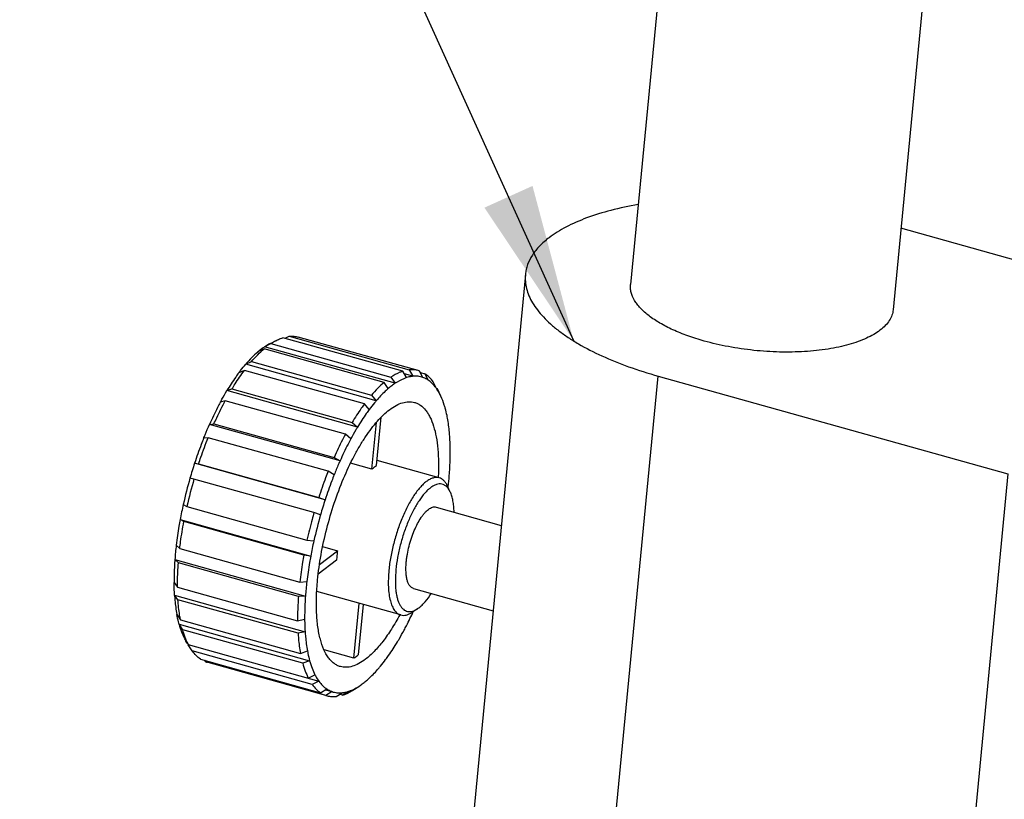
# Model space of a CAD drawing. Header units: millimetres. Extents: x 72 to 394, y 60 to 262.
# Tile 29 of 36: x 323 to 342, y 218 to 233. Entities that reach past the tile are written whole.
import ezdxf

# ---------------------------------------------------------------- set-up
doc = ezdxf.new("R2010")
doc.units = ezdxf.units.MM
doc.header["$LTSCALE"] = 23.1
doc.layers.get('0').update_dxf_attribs({"linetype": 'CONTINUOUS'})
for name, color, linetype in [('256', 7, 'CONTINUOUS'), ('4', 7, 'CONTINUOUS'), ('50_ALL_DETAILS', 7, 'CONTINUOUS')]:
    doc.layers.add(name, color=color, linetype=linetype)
doc.styles.get("Standard").update_dxf_attribs({"font": 'simfang.ttf'})
doc.dimstyles.get("Standard").update_dxf_attribs({"dimtxt": 3, "dimasz": 3, "dimexe": 2.5, "dimexo": 0.5, "dimtad": 1, "dimdsep": 46, "dimtxsty": 'STANDARD', "dimblk": '_FILLED', "dimblk1": '_FILLED', "dimblk2": '_FILLED', "dimcen": 0.09, "dimclrt": 3, "dimazin": 2, "dimtol": 1, "dimtp": 0.01, "dimtm": 0.01, "dimtfac": 1, "dimtofl": 0, "dimtmove": 0, "dimatfit": 3, "dimldrblk": '_FILLED', "dimfxl": 1, "dimtolj": 1, "dimarcsym": 0})

# ---------------------------------------------------------------- blocks, each defined once
blk = doc.blocks.new('_FILLED')
at = {"color": 0, "linetype": 'ByBlock'}
blk.add_solid([(0, 0), (-1, 0.1667), (-1, -0.1667)], dxfattribs=at)

msp = doc.modelspace()

# ---------------------------------------------------------------- linework, layer by layer
at = {"layer": '256', "color": 7}
for p, q in [((335.53, 237.866), (334.563, 227.808)), ((340.511, 237.428), (339.54, 227.33))]:
    msp.add_line(p, q, dxfattribs=at)
at = {"layer": '4', "color": 7}
for p, q in [((345.642, 227.209), (339.689, 228.876)), ((332.572, 228), (331.349, 215.27)), ((327.632, 226.63), (327.751, 226.689)), ((327.74, 226.693), (327.864, 226.756)), ((327.751, 226.689), (330.025, 226.053)), ((330.251, 226.166), (327.977, 226.802)), ((328.021, 226.79), (328.097, 226.828)), ((328.097, 226.828), (330.371, 226.192)), ((330.543, 226.178), (328.268, 226.814)), ((327.502, 226.531), (327.501, 226.53)), ((327.502, 226.531), (327.501, 226.53)), ((327.504, 226.532), (327.502, 226.531)), ((327.62, 226.59), (327.504, 226.532)), ((329.894, 225.953), (327.62, 226.59)), ((327.632, 226.63), (327.632, 226.629)), ((330.106, 225.937), (327.632, 226.629)), ((327.274, 226.302), (327.381, 226.349)), ((327.274, 226.302), (327.274, 226.3)), ((329.748, 225.608), (327.274, 226.3)), ((327.381, 226.349), (329.655, 225.712)), ((327.141, 226.135), (327.14, 226.134)), ((327.141, 226.135), (327.14, 226.134)), ((327.142, 226.135), (327.141, 226.135)), ((327.248, 226.182), (327.142, 226.135)), ((329.522, 225.545), (327.248, 226.182)), ((330.321, 226.044), (330.251, 226.166)), ((330.441, 226.07), (330.28, 226.115)), ((330.371, 226.192), (330.441, 226.07)), ((330.63, 226.049), (330.569, 226.169)), ((330.582, 226.144), (330.67, 226.119)), ((330.67, 226.119), (330.73, 225.999)), ((329.975, 225.837), (329.894, 225.953)), ((330.025, 226.053), (330.106, 225.937)), ((330.88, 225.851), (330.827, 225.964)), ((335.088, 226.074), (341.714, 224.219)), ((326.918, 225.8), (327.013, 225.83)), ((326.918, 225.8), (326.918, 225.799)), ((329.392, 225.106), (326.918, 225.799)), ((327.013, 225.83), (329.288, 225.194)), ((330.883, 225.847), (330.901, 225.841)), ((330.901, 225.841), (330.92, 225.801)), ((330.92, 225.801), (330.954, 225.728)), ((330.971, 225.692), (330.921, 225.801)), ((326.792, 225.577), (326.791, 225.577)), ((326.791, 225.577), (326.791, 225.576)), ((326.887, 225.608), (326.792, 225.577)), ((329.161, 224.971), (326.887, 225.608)), ((329.655, 225.712), (329.748, 225.608)), ((329.615, 225.441), (329.522, 225.545)), ((329.288, 225.194), (329.392, 225.106)), ((329.665, 224.312), (329.75, 225.197)), ((329.752, 224.379), (329.84, 225.295)), ((326.587, 225.159), (326.672, 225.169)), ((329.061, 224.466), (326.587, 225.159)), ((326.587, 225.159), (326.587, 225.159)), ((326.672, 225.169), (328.947, 224.532)), ((326.561, 224.905), (326.476, 224.896)), ((326.476, 224.896), (326.476, 224.896)), ((326.476, 224.896), (326.476, 224.895)), ((328.836, 224.269), (326.561, 224.905)), ((329.265, 224.884), (329.161, 224.971)), ((328.947, 224.532), (329.061, 224.466)), ((330.939, 224.146), (329.761, 224.476)), ((326.305, 224.424), (326.305, 224.424)), ((326.305, 224.424), (326.381, 224.409)), ((328.779, 223.731), (326.305, 224.423)), ((326.381, 224.409), (328.656, 223.773)), ((328.95, 224.203), (328.836, 224.269)), ((329.665, 224.312), (329.261, 224.425)), ((326.217, 224.138), (326.217, 224.138)), ((326.293, 224.123), (326.217, 224.138)), ((328.567, 223.487), (326.293, 224.123)), ((341.714, 224.219), (340.826, 214.976)), ((331.15, 223.877), (331.099, 223.987)), ((328.656, 223.773), (328.779, 223.731)), ((326.09, 223.643), (326.09, 223.643)), ((326.09, 223.643), (326.16, 223.604)), ((326.09, 223.643), (326.09, 223.643)), ((326.16, 223.604), (328.434, 222.967)), ((330.881, 223.591), (332.116, 223.245)), ((326.031, 223.354), (326.031, 223.354)), ((326.031, 223.354), (328.505, 222.662)), ((326.101, 223.315), (326.031, 223.354)), ((326.031, 223.354), (326.031, 223.354)), ((328.375, 222.678), (326.101, 223.315)), ((328.691, 223.445), (328.567, 223.487)), ((328.434, 222.967), (328.564, 222.951)), ((325.957, 222.871), (325.957, 222.871)), ((325.957, 222.871), (326.024, 222.807)), ((326.024, 222.807), (328.298, 222.171)), ((328.672, 222.506), (329.012, 222.765)), ((328.731, 222.843), (329.012, 222.765)), ((325.931, 222.599), (325.931, 222.598)), ((325.931, 222.599), (328.405, 221.906)), ((325.998, 222.534), (325.931, 222.598)), ((328.505, 222.662), (328.375, 222.678)), ((328.994, 222.583), (328.647, 222.319)), ((328.272, 221.898), (325.998, 222.534)), ((325.916, 222.16), (325.916, 222.159)), ((325.916, 222.16), (325.916, 222.159)), ((325.916, 222.159), (325.982, 222.074)), ((325.916, 222.159), (325.916, 222.159)), ((325.982, 222.074), (328.256, 221.437)), ((328.298, 222.171), (328.431, 222.179)), ((330.45, 222.05), (331.96, 221.627)), ((325.925, 221.922), (325.925, 221.921)), ((325.925, 221.922), (328.399, 221.23)), ((325.99, 221.836), (325.925, 221.921)), ((328.265, 221.199), (325.99, 221.836)), ((328.405, 221.906), (328.272, 221.898)), ((330.212, 221.546), (328.619, 221.992)), ((329.32, 220.726), (329.42, 221.767)), ((329.499, 221.745), (329.407, 220.792)), ((330.531, 221.666), (330.431, 221.599)), ((325.968, 221.558), (325.969, 221.557)), ((325.968, 221.558), (325.969, 221.557)), ((325.969, 221.557), (326.037, 221.453)), ((326.037, 221.453), (328.311, 220.817)), ((328.256, 221.437), (328.39, 221.468)), ((326.012, 221.372), (326.011, 221.37)), ((326.079, 221.267), (326.011, 221.37)), ((326.012, 221.372), (328.485, 220.679)), ((328.354, 220.63), (326.079, 221.267)), ((326.111, 221.106), (326.112, 221.105)), ((326.111, 221.106), (326.112, 221.105)), ((326.112, 221.105), (326.185, 220.988)), ((328.399, 221.23), (328.265, 221.199)), ((326.186, 220.984), (326.184, 220.987)), ((326.186, 220.984), (326.184, 220.987)), ((326.185, 220.988), (328.459, 220.351)), ((326.186, 220.984), (326.186, 220.983)), ((326.186, 220.984), (328.66, 220.292)), ((326.259, 220.866), (326.186, 220.983)), ((329.32, 220.726), (328.757, 220.883)), ((328.533, 220.229), (326.259, 220.866)), ((326.416, 220.71), (328.691, 220.073)), ((328.311, 220.817), (328.443, 220.866)), ((326.517, 220.66), (326.499, 220.687)), ((328.791, 220.023), (326.517, 220.66)), ((328.818, 220.015), (326.543, 220.651)), ((328.485, 220.679), (328.354, 220.63)), ((328.459, 220.351), (328.586, 220.414)), ((328.66, 220.292), (328.533, 220.229)), ((328.691, 220.073), (328.81, 220.144)), ((329.335, 220.14), (329.434, 220.206)), ((328.784, 220.129), (328.91, 220.094)), ((328.91, 220.094), (328.791, 220.023)), ((328.989, 220.001), (329.099, 220.073)), ((329.109, 220.027), (329.053, 220.043)), ((329.218, 220.098), (329.109, 220.027))]:
    msp.add_line(p, q, dxfattribs=at)
at = {"layer": '4', "color": 4}
msp.add_line((334.212, 216.957), (335.088, 226.074), dxfattribs=at)
at = {"layer": '4', "color": 7}
for centre, radius, start, end in [((328.49, 225.373), 1.522, 127.3402, 130.3593), ((328.354, 225.55), 1.298, 123.7713, 127.3054), ((330.426, 225.76), 0.434, 70.6615, 74.3612), ((330.807, 224.886), 1.264, 123.7243, 127.3555), ((330.943, 224.705), 1.49, 127.3032, 130.5561), ((329.853, 225.306), 1.177, 24.8534, 27.0306), ((329.933, 225.21), 1.145, 24.859, 26.9088), ((334.269, 221.813), 8.381, 161.8479, 163.8946), ((334.279, 221.809), 8.392, 163.8904, 167.3742), ((334.577, 221.725), 8.624, 163.8519, 167.4148), ((336.725, 221.126), 8.362, 161.8456, 163.8968), ((333.896, 221.895), 7.999, 167.3781, 169.4911), ((336.747, 221.118), 8.385, 163.8904, 167.3762), ((336.439, 221.188), 8.07, 167.3852, 169.4819), ((332.491, 222.104), 6.579, 173.3114, 174.5087), ((331.889, 222.395), 2.901, 172.6728, 174.5049), ((332.112, 222.14), 6.198, 174.5018, 175.7562), ((331.635, 222.419), 2.645, 174.4881, 176.437), ((334.656, 221.441), 6.268, 174.5083, 175.7486), ((335.031, 221.405), 6.645, 173.3101, 174.5032), ((330.246, 222.091), 0.511, 303.8868, 307.3479), ((326.66, 221.069), 0.434, 250.6615, 254.3612), ((328.732, 221.257), 1.264, 303.7243, 307.3555), ((328.596, 221.437), 1.49, 307.3032, 310.5561), ((328.935, 220.433), 0.434, 250.6615, 254.3612)]:
    msp.add_arc(centre, radius, start, end, dxfattribs=at)
for points, knots in [([(334.709, 229.324), (334.535, 229.294), (334.205, 229.225), (333.746, 229.084), (333.352, 228.914), (333.122, 228.773), (333.022, 228.697)], [0, 0, 0, 0, 0.291191, 0.556347, 0.792901, 1, 1, 1, 1]), ([(333.022, 228.697), (332.958, 228.648), (332.841, 228.547), (332.701, 228.375), (332.623, 228.22), (332.586, 228.094), (332.575, 228.031), (332.572, 228)], [0, 0, 0, 0, 0.284121, 0.540503, 0.7758, 0.888644, 1, 1, 1, 1]), ([(332.572, 228), (332.568, 227.955), (332.568, 227.865), (332.591, 227.729), (332.638, 227.593), (332.707, 227.457), (332.8, 227.322), (332.914, 227.189), (333.05, 227.057), (333.207, 226.929), (333.384, 226.803), (333.652, 226.637), (334.032, 226.444), (334.538, 226.241), (334.899, 226.127), (335.088, 226.074)], [0, 0, 0, 0, 0.039349, 0.07971, 0.122002, 0.166988, 0.215255, 0.267216, 0.323133, 0.383144, 0.447283, 0.515497, 0.66357, 0.825824, 1, 1, 1, 1]), ([(335.961, 226.738), (335.856, 226.768), (335.655, 226.831), (335.374, 226.944), (335.127, 227.07), (334.92, 227.205), (334.778, 227.329), (334.69, 227.432), (334.623, 227.528), (334.578, 227.63), (334.561, 227.734), (334.561, 227.784), (334.563, 227.808)], [0, 0, 0, 0, 0.174243, 0.33656, 0.48469, 0.617029, 0.732907, 0.784888, 0.833173, 0.920259, 0.960635, 1, 1, 1, 1]), ([(339.54, 227.33), (339.537, 227.295), (339.52, 227.223), (339.469, 227.122), (339.391, 227.026), (339.326, 226.97), (339.29, 226.942)], [0, 0, 0, 0, 0.223858, 0.459259, 0.715753, 1, 1, 1, 1]), ([(339.29, 226.942), (339.253, 226.914), (339.17, 226.859), (339.031, 226.788), (338.874, 226.725), (338.699, 226.669), (338.508, 226.622), (338.229, 226.57), (337.854, 226.531), (337.384, 226.524), (336.9, 226.555), (336.423, 226.625), (336.111, 226.696), (335.961, 226.738)], [0, 0, 0, 0, 0.041326, 0.086791, 0.136409, 0.190049, 0.247469, 0.308341, 0.438749, 0.577535, 0.720376, 0.862709, 1, 1, 1, 1]), ([(327.74, 226.693), (327.731, 226.689), (327.694, 226.67), (327.659, 226.648), (327.632, 226.63)], [0, 0, 0, 0, 0.241201, 1, 1, 1, 1]), ([(327.751, 226.689), (327.76, 226.696), (327.797, 226.719), (327.835, 226.741), (327.864, 226.756)], [0, 0, 0, 0, 0.259197, 1, 1, 1, 1]), ([(327.864, 226.756), (327.873, 226.76), (327.91, 226.778), (327.948, 226.793), (327.977, 226.802)], [0, 0, 0, 0, 0.25935, 1, 1, 1, 1]), ([(328.097, 226.828), (328.126, 226.831), (328.184, 226.832), (328.241, 226.822), (328.268, 226.814)], [0, 0, 0, 0, 0.507944, 1, 1, 1, 1]), ([(327.501, 226.53), (327.461, 226.496), (327.383, 226.423), (327.311, 226.344), (327.274, 226.302)], [0, 0, 0, 0, 0.479511, 1, 1, 1, 1]), ([(327.381, 226.349), (327.42, 226.394), (327.496, 226.477), (327.578, 226.554), (327.62, 226.59)], [0, 0, 0, 0, 0.520965, 1, 1, 1, 1]), ([(327.142, 226.135), (327.153, 226.15), (327.196, 226.206), (327.24, 226.261), (327.274, 226.3)], [0, 0, 0, 0, 0.257583, 1, 1, 1, 1]), ([(327.14, 226.134), (327.121, 226.108), (327.043, 226), (326.97, 225.887), (326.918, 225.8)], [0, 0, 0, 0, 0.239223, 1, 1, 1, 1]), ([(327.013, 225.83), (327.032, 225.862), (327.106, 225.982), (327.186, 226.099), (327.248, 226.182)], [0, 0, 0, 0, 0.260801, 1, 1, 1, 1]), ([(330.251, 226.166), (330.232, 226.16), (330.153, 226.131), (330.079, 226.089), (330.025, 226.053)], [0, 0, 0, 0, 0.232366, 1, 1, 1, 1]), ([(330.543, 226.178), (330.515, 226.186), (330.458, 226.196), (330.4, 226.195), (330.371, 226.192)], [0, 0, 0, 0, 0.492056, 1, 1, 1, 1]), ([(330.827, 225.964), (330.804, 225.995), (330.757, 226.052), (330.699, 226.1), (330.67, 226.119)], [0, 0, 0, 0, 0.520801, 1, 1, 1, 1]), ([(329.894, 225.953), (329.853, 225.918), (329.77, 225.841), (329.694, 225.757), (329.655, 225.712)], [0, 0, 0, 0, 0.479035, 1, 1, 1, 1]), ([(330.321, 226.044), (330.303, 226.038), (330.228, 226.01), (330.157, 225.971), (330.106, 225.937)], [0, 0, 0, 0, 0.232657, 1, 1, 1, 1]), ([(330.441, 226.07), (330.431, 226.069), (330.39, 226.064), (330.35, 226.054), (330.321, 226.044)], [0, 0, 0, 0, 0.241706, 1, 1, 1, 1]), ([(330.63, 226.049), (330.6, 226.059), (330.537, 226.073), (330.473, 226.073), (330.441, 226.07)], [0, 0, 0, 0, 0.492341, 1, 1, 1, 1]), ([(330.73, 225.999), (330.722, 226.004), (330.69, 226.024), (330.656, 226.04), (330.63, 226.049)], [0, 0, 0, 0, 0.254623, 1, 1, 1, 1]), ([(330.88, 225.851), (330.858, 225.88), (330.813, 225.935), (330.758, 225.98), (330.73, 225.999)], [0, 0, 0, 0, 0.520451, 1, 1, 1, 1]), ([(326.792, 225.577), (326.802, 225.596), (326.843, 225.671), (326.885, 225.745), (326.918, 225.799)], [0, 0, 0, 0, 0.254928, 1, 1, 1, 1]), ([(329.975, 225.837), (329.956, 225.821), (329.875, 225.749), (329.801, 225.67), (329.748, 225.608)], [0, 0, 0, 0, 0.234615, 1, 1, 1, 1]), ([(330.954, 225.728), (330.948, 225.739), (330.926, 225.782), (330.9, 225.822), (330.88, 225.851)], [0, 0, 0, 0, 0.260834, 1, 1, 1, 1]), ([(326.791, 225.576), (326.773, 225.543), (326.701, 225.406), (326.635, 225.266), (326.587, 225.159)], [0, 0, 0, 0, 0.243398, 1, 1, 1, 1]), ([(326.672, 225.169), (326.689, 225.207), (326.757, 225.355), (326.83, 225.501), (326.887, 225.608)], [0, 0, 0, 0, 0.256425, 1, 1, 1, 1]), ([(329.748, 225.608), (329.737, 225.595), (329.691, 225.54), (329.647, 225.484), (329.615, 225.441)], [0, 0, 0, 0, 0.242325, 1, 1, 1, 1]), ([(329.997, 225.435), (330.037, 225.466), (330.116, 225.519), (330.24, 225.572), (330.341, 225.59), (330.417, 225.587), (330.453, 225.58), (330.47, 225.575)], [0, 0, 0, 0, 0.295909, 0.55516, 0.785461, 0.893799, 1, 1, 1, 1]), ([(330.47, 225.575), (330.49, 225.57), (330.529, 225.555), (330.604, 225.511), (330.671, 225.445), (330.727, 225.366), (330.782, 225.267), (330.839, 225.12), (330.887, 224.917), (330.918, 224.684), (330.93, 224.425), (330.926, 224.245), (330.921, 224.151)], [0, 0, 0, 0, 0.038806, 0.078607, 0.164466, 0.212098, 0.263426, 0.378136, 0.50978, 0.658131, 0.822102, 1, 1, 1, 1]), ([(331.054, 225.463), (331.048, 225.484), (331.025, 225.561), (330.996, 225.637), (330.971, 225.692)], [0, 0, 0, 0, 0.264634, 1, 1, 1, 1]), ([(328.635, 222.207), (328.65, 222.367), (328.696, 222.694), (328.803, 223.181), (328.945, 223.665), (329.118, 224.126), (329.286, 224.485), (329.431, 224.746), (329.541, 224.922), (329.653, 225.08), (329.766, 225.219), (329.879, 225.337), (329.958, 225.406), (329.997, 225.435)], [0, 0, 0, 0, 0.13493, 0.27596, 0.418443, 0.557654, 0.689045, 0.750522, 0.808567, 0.862795, 0.912896, 0.958659, 1, 1, 1, 1]), ([(329.522, 225.545), (329.502, 225.518), (329.419, 225.404), (329.343, 225.286), (329.288, 225.194)], [0, 0, 0, 0, 0.238985, 1, 1, 1, 1]), ([(329.615, 225.441), (329.595, 225.415), (329.517, 225.307), (329.444, 225.194), (329.392, 225.106)], [0, 0, 0, 0, 0.239178, 1, 1, 1, 1]), ([(331.097, 225.277), (331.094, 225.293), (331.081, 225.356), (331.067, 225.418), (331.054, 225.463)], [0, 0, 0, 0, 0.258965, 1, 1, 1, 1]), ([(331.141, 224.913), (331.139, 224.945), (331.129, 225.067), (331.113, 225.188), (331.097, 225.277)], [0, 0, 0, 0, 0.262821, 1, 1, 1, 1]), ([(326.476, 224.896), (326.485, 224.918), (326.521, 225.006), (326.558, 225.094), (326.587, 225.159)], [0, 0, 0, 0, 0.252607, 1, 1, 1, 1]), ([(329.392, 225.106), (329.381, 225.089), (329.337, 225.015), (329.296, 224.941), (329.265, 224.884)], [0, 0, 0, 0, 0.244963, 1, 1, 1, 1]), ([(326.476, 224.895), (326.461, 224.857), (326.4, 224.701), (326.344, 224.543), (326.305, 224.424)], [0, 0, 0, 0, 0.247117, 1, 1, 1, 1]), ([(326.381, 224.409), (326.395, 224.452), (326.451, 224.618), (326.513, 224.783), (326.561, 224.905)], [0, 0, 0, 0, 0.252592, 1, 1, 1, 1]), ([(329.161, 224.971), (329.142, 224.936), (329.067, 224.792), (328.997, 224.645), (328.947, 224.532)], [0, 0, 0, 0, 0.243259, 1, 1, 1, 1]), ([(329.265, 224.884), (329.247, 224.851), (329.175, 224.713), (329.109, 224.573), (329.061, 224.466)], [0, 0, 0, 0, 0.243378, 1, 1, 1, 1]), ([(331.149, 224.675), (331.149, 224.695), (331.148, 224.774), (331.145, 224.854), (331.141, 224.913)], [0, 0, 0, 0, 0.256139, 1, 1, 1, 1]), ([(331.134, 224.236), (331.137, 224.274), (331.146, 224.42), (331.15, 224.566), (331.149, 224.675)], [0, 0, 0, 0, 0.258212, 1, 1, 1, 1]), ([(329.061, 224.466), (329.051, 224.445), (329.013, 224.358), (328.976, 224.27), (328.95, 224.203)], [0, 0, 0, 0, 0.247279, 1, 1, 1, 1]), ([(328.836, 224.269), (328.819, 224.229), (328.755, 224.065), (328.697, 223.899), (328.656, 223.773)], [0, 0, 0, 0, 0.247056, 1, 1, 1, 1]), ([(329.665, 224.312), (329.668, 224.316), (329.682, 224.328), (329.697, 224.34), (329.709, 224.349)], [0, 0, 0, 0, 0.257669, 1, 1, 1, 1]), ([(329.709, 224.349), (329.712, 224.352), (329.726, 224.362), (329.741, 224.372), (329.752, 224.379)], [0, 0, 0, 0, 0.258097, 1, 1, 1, 1]), ([(328.95, 224.203), (328.934, 224.165), (328.874, 224.009), (328.818, 223.851), (328.779, 223.731)], [0, 0, 0, 0, 0.24711, 1, 1, 1, 1]), ([(330.694, 224.073), (330.673, 224.058), (330.632, 224.022), (330.574, 223.961), (330.515, 223.889), (330.435, 223.776), (330.34, 223.612), (330.237, 223.393), (330.148, 223.154), (330.074, 222.903), (330.018, 222.65), (329.994, 222.48), (329.986, 222.397)], [0, 0, 0, 0, 0.041343, 0.087107, 0.137211, 0.19144, 0.310928, 0.442324, 0.58154, 0.724029, 0.865065, 1, 1, 1, 1]), ([(330.939, 224.146), (330.921, 224.151), (330.882, 224.155), (330.82, 224.144), (330.755, 224.116), (330.714, 224.089), (330.694, 224.073)], [0, 0, 0, 0, 0.214061, 0.444502, 0.70391, 1, 1, 1, 1]), ([(331.099, 223.987), (331.09, 224.007), (331.069, 224.044), (331.031, 224.092), (330.988, 224.127), (330.956, 224.141), (330.939, 224.146)], [0, 0, 0, 0, 0.289879, 0.547647, 0.780675, 1, 1, 1, 1]), ([(331.108, 223.967), (331.111, 223.989), (331.121, 224.079), (331.129, 224.169), (331.134, 224.236)], [0, 0, 0, 0, 0.253612, 1, 1, 1, 1]), ([(330.774, 223.957), (330.756, 223.943), (330.718, 223.91), (330.642, 223.831), (330.549, 223.706), (330.447, 223.53), (330.352, 223.328), (330.269, 223.106), (330.2, 222.873), (330.149, 222.639), (330.127, 222.482), (330.12, 222.405)], [0, 0, 0, 0, 0.041345, 0.087113, 0.191392, 0.310887, 0.442291, 0.581515, 0.724013, 0.865057, 1, 1, 1, 1]), ([(331.15, 223.877), (331.141, 223.897), (331.121, 223.933), (331.083, 223.979), (331.04, 224.011), (330.992, 224.029), (330.94, 224.032), (330.885, 224.021), (330.829, 223.995), (330.793, 223.971), (330.774, 223.957)], [0, 0, 0, 0, 0.142451, 0.268346, 0.381917, 0.489502, 0.59877, 0.716988, 0.849614, 1, 1, 1, 1]), ([(331.221, 223.496), (331.22, 223.534), (331.216, 223.606), (331.202, 223.708), (331.181, 223.798), (331.161, 223.852), (331.15, 223.877)], [0, 0, 0, 0, 0.289962, 0.554153, 0.790974, 1, 1, 1, 1]), ([(330.316, 222.555), (330.318, 222.579), (330.324, 222.628), (330.34, 222.728), (330.368, 222.854), (330.412, 223.003), (330.465, 223.145), (330.525, 223.275), (330.582, 223.372), (330.629, 223.439), (330.664, 223.481), (330.699, 223.518), (330.723, 223.539), (330.735, 223.548)], [0, 0, 0, 0, 0.066469, 0.134958, 0.275994, 0.418478, 0.557681, 0.689083, 0.808567, 0.862792, 0.912906, 0.958601, 1, 1, 1, 1]), ([(330.735, 223.548), (330.747, 223.557), (330.772, 223.574), (330.81, 223.59), (330.846, 223.597), (330.87, 223.594), (330.881, 223.591)], [0, 0, 0, 0, 0.295803, 0.555491, 0.78593, 1, 1, 1, 1]), ([(326.031, 223.354), (326.023, 223.313), (325.995, 223.153), (325.972, 222.992), (325.957, 222.871)], [0, 0, 0, 0, 0.254225, 1, 1, 1, 1]), ([(326.024, 222.807), (326.029, 222.849), (326.05, 223.019), (326.077, 223.188), (326.101, 223.315)], [0, 0, 0, 0, 0.245353, 1, 1, 1, 1]), ([(328.567, 223.487), (328.555, 223.444), (328.507, 223.272), (328.464, 223.098), (328.434, 222.967)], [0, 0, 0, 0, 0.250642, 1, 1, 1, 1]), ([(325.931, 222.598), (325.928, 222.56), (325.919, 222.415), (325.915, 222.268), (325.916, 222.16)], [0, 0, 0, 0, 0.258184, 1, 1, 1, 1]), ([(328.375, 222.678), (328.367, 222.635), (328.337, 222.467), (328.313, 222.297), (328.298, 222.171)], [0, 0, 0, 0, 0.254307, 1, 1, 1, 1]), ([(328.505, 222.662), (328.497, 222.621), (328.469, 222.461), (328.446, 222.299), (328.431, 222.179)], [0, 0, 0, 0, 0.254235, 1, 1, 1, 1]), ([(325.982, 222.074), (325.981, 222.111), (325.982, 222.264), (325.989, 222.418), (325.998, 222.534)], [0, 0, 0, 0, 0.241363, 1, 1, 1, 1]), ([(329.986, 222.397), (329.981, 222.342), (329.974, 222.235), (329.974, 222.081), (329.986, 221.941), (330.01, 221.819), (330.044, 221.716), (330.088, 221.635), (330.136, 221.584), (330.178, 221.557), (330.201, 221.549), (330.212, 221.546)], [0, 0, 0, 0, 0.178675, 0.344152, 0.494182, 0.627151, 0.742362, 0.840488, 0.924331, 0.962732, 1, 1, 1, 1]), ([(330.12, 222.405), (330.113, 222.336), (330.106, 222.205), (330.112, 222.046), (330.129, 221.932), (330.146, 221.858), (330.167, 221.793), (330.193, 221.737), (330.223, 221.69), (330.258, 221.653), (330.297, 221.627), (330.339, 221.612), (330.385, 221.609), (330.433, 221.617), (330.483, 221.636), (330.515, 221.655), (330.531, 221.666)], [0, 0, 0, 0, 0.192619, 0.36431, 0.441066, 0.511302, 0.574908, 0.632019, 0.683099, 0.729054, 0.771338, 0.811946, 0.853176, 0.897212, 0.945769, 1, 1, 1, 1]), ([(330.45, 222.05), (330.436, 222.054), (330.409, 222.068), (330.376, 222.103), (330.35, 222.151), (330.33, 222.212), (330.316, 222.285), (330.309, 222.367), (330.309, 222.459), (330.313, 222.522), (330.316, 222.555)], [0, 0, 0, 0, 0.075374, 0.159263, 0.257407, 0.37264, 0.505651, 0.655732, 0.821285, 1, 1, 1, 1]), ([(329.069, 220.568), (329.047, 220.574), (329.005, 220.59), (328.945, 220.627), (328.89, 220.676), (328.82, 220.76), (328.745, 220.896), (328.68, 221.094), (328.635, 221.33), (328.612, 221.598), (328.611, 221.895), (328.625, 222.101), (328.635, 222.207)], [0, 0, 0, 0, 0.03726, 0.075651, 0.116191, 0.159707, 0.25781, 0.372994, 0.505933, 0.655927, 0.821367, 1, 1, 1, 1]), ([(325.925, 221.922), (325.924, 221.942), (325.919, 222.02), (325.917, 222.099), (325.916, 222.159)], [0, 0, 0, 0, 0.24382, 1, 1, 1, 1]), ([(325.925, 221.921), (325.927, 221.889), (325.936, 221.768), (325.952, 221.647), (325.968, 221.558)], [0, 0, 0, 0, 0.262761, 1, 1, 1, 1]), ([(326.037, 221.453), (326.031, 221.483), (326.01, 221.61), (325.997, 221.738), (325.99, 221.836)], [0, 0, 0, 0, 0.236844, 1, 1, 1, 1]), ([(328.272, 221.898), (328.269, 221.858), (328.259, 221.705), (328.255, 221.551), (328.256, 221.437)], [0, 0, 0, 0, 0.258354, 1, 1, 1, 1]), ([(328.405, 221.906), (328.402, 221.868), (328.393, 221.723), (328.389, 221.576), (328.39, 221.468)], [0, 0, 0, 0, 0.258212, 1, 1, 1, 1]), ([(330.556, 221.684), (330.576, 221.7), (330.617, 221.735), (330.699, 221.823), (330.754, 221.9), (330.79, 221.955)], [0, 0, 0, 0, 0.214033, 0.452632, 1, 1, 1, 1]), ([(326.012, 221.372), (326.008, 221.386), (325.992, 221.447), (325.978, 221.509), (325.969, 221.556)], [0, 0, 0, 0, 0.241174, 1, 1, 1, 1]), ([(328.39, 221.468), (328.39, 221.447), (328.391, 221.368), (328.395, 221.289), (328.399, 221.23)], [0, 0, 0, 0, 0.256139, 1, 1, 1, 1]), ([(330.193, 221.551), (330.143, 221.459), (330.043, 221.286), (329.882, 221.052), (329.718, 220.859), (329.601, 220.752), (329.543, 220.707)], [0, 0, 0, 0, 0.291925, 0.557835, 0.794451, 1, 1, 1, 1]), ([(330.212, 221.546), (330.228, 221.541), (330.263, 221.536), (330.318, 221.544), (330.375, 221.565), (330.412, 221.586), (330.431, 221.599)], [0, 0, 0, 0, 0.219324, 0.452351, 0.710118, 1, 1, 1, 1]), ([(330.274, 221.259), (330.289, 221.287), (330.35, 221.403), (330.408, 221.521), (330.449, 221.611)], [0, 0, 0, 0, 0.244226, 1, 1, 1, 1]), ([(326.011, 221.37), (326.025, 221.323), (326.053, 221.233), (326.091, 221.146), (326.111, 221.106)], [0, 0, 0, 0, 0.522982, 1, 1, 1, 1]), ([(326.185, 220.988), (326.163, 221.03), (326.124, 221.122), (326.093, 221.217), (326.079, 221.267)], [0, 0, 0, 0, 0.476473, 1, 1, 1, 1]), ([(330.148, 221.036), (330.159, 221.054), (330.202, 221.127), (330.244, 221.202), (330.274, 221.259)], [0, 0, 0, 0, 0.244963, 1, 1, 1, 1]), ([(326.184, 220.987), (326.178, 220.995), (326.154, 221.03), (326.133, 221.067), (326.118, 221.095)], [0, 0, 0, 0, 0.240764, 1, 1, 1, 1]), ([(328.265, 221.199), (328.267, 221.166), (328.277, 221.037), (328.293, 220.91), (328.311, 220.817)], [0, 0, 0, 0, 0.263046, 1, 1, 1, 1]), ([(328.399, 221.23), (328.401, 221.198), (328.41, 221.076), (328.426, 220.954), (328.443, 220.866)], [0, 0, 0, 0, 0.262821, 1, 1, 1, 1]), ([(329.925, 220.701), (329.944, 220.727), (330.022, 220.836), (330.095, 220.949), (330.148, 221.036)], [0, 0, 0, 0, 0.239178, 1, 1, 1, 1]), ([(326.416, 220.71), (326.387, 220.729), (326.329, 220.777), (326.282, 220.834), (326.259, 220.866)], [0, 0, 0, 0, 0.479199, 1, 1, 1, 1]), ([(328.443, 220.866), (328.446, 220.85), (328.458, 220.787), (328.473, 220.725), (328.485, 220.679)], [0, 0, 0, 0, 0.258965, 1, 1, 1, 1]), ([(329.543, 220.707), (329.502, 220.677), (329.423, 220.624), (329.3, 220.57), (329.198, 220.552), (329.122, 220.556), (329.086, 220.563), (329.069, 220.568)], [0, 0, 0, 0, 0.295909, 0.55516, 0.785461, 0.893799, 1, 1, 1, 1]), ([(329.32, 220.726), (329.327, 220.731), (329.357, 220.752), (329.386, 220.774), (329.407, 220.792)], [0, 0, 0, 0, 0.241917, 1, 1, 1, 1]), ([(329.791, 220.535), (329.803, 220.548), (329.849, 220.602), (329.893, 220.658), (329.925, 220.701)], [0, 0, 0, 0, 0.242325, 1, 1, 1, 1]), ([(328.354, 220.63), (328.368, 220.58), (328.398, 220.485), (328.438, 220.394), (328.459, 220.351)], [0, 0, 0, 0, 0.523527, 1, 1, 1, 1]), ([(328.485, 220.679), (328.499, 220.632), (328.528, 220.541), (328.565, 220.454), (328.586, 220.414)], [0, 0, 0, 0, 0.523126, 1, 1, 1, 1]), ([(329.565, 220.306), (329.584, 220.322), (329.664, 220.394), (329.738, 220.472), (329.791, 220.535)], [0, 0, 0, 0, 0.234615, 1, 1, 1, 1]), ([(328.586, 220.414), (328.591, 220.403), (328.614, 220.361), (328.639, 220.32), (328.66, 220.292)], [0, 0, 0, 0, 0.260834, 1, 1, 1, 1]), ([(328.533, 220.229), (328.556, 220.198), (328.603, 220.14), (328.661, 220.093), (328.691, 220.073)], [0, 0, 0, 0, 0.520801, 1, 1, 1, 1]), ([(328.66, 220.292), (328.681, 220.262), (328.727, 220.208), (328.781, 220.162), (328.81, 220.144)], [0, 0, 0, 0, 0.520451, 1, 1, 1, 1]), ([(328.81, 220.144), (328.817, 220.138), (328.849, 220.119), (328.883, 220.103), (328.91, 220.094)], [0, 0, 0, 0, 0.254623, 1, 1, 1, 1]), ([(329.109, 220.027), (329.128, 220.033), (329.207, 220.062), (329.281, 220.104), (329.335, 220.14)], [0, 0, 0, 0, 0.232366, 1, 1, 1, 1]), ([(329.218, 220.098), (329.236, 220.104), (329.312, 220.132), (329.382, 220.172), (329.434, 220.206)], [0, 0, 0, 0, 0.232657, 1, 1, 1, 1]), ([(328.818, 220.015), (328.845, 220.007), (328.902, 219.997), (328.96, 219.998), (328.989, 220.001)], [0, 0, 0, 0, 0.492056, 1, 1, 1, 1]), ([(328.91, 220.094), (328.939, 220.083), (329.002, 220.069), (329.067, 220.069), (329.099, 220.073)], [0, 0, 0, 0, 0.492341, 1, 1, 1, 1]), ([(329.099, 220.073), (329.109, 220.074), (329.149, 220.079), (329.189, 220.089), (329.218, 220.098)], [0, 0, 0, 0, 0.241706, 1, 1, 1, 1])]:
    msp.add_open_spline(points, degree=3, knots=knots, dxfattribs=at)

# ---------------------------------------------------------------- leaders
at = {"layer": '50_ALL_DETAILS', "color": 4}
for points, override in [([(333.489, 226.739), (319.405, 257.854), (296.826, 257.854)], {"dimtad": 1}), ([(334.683, 201.429), (304.475, 222.217), (299.475, 222.217)], {"dimtad": 0})]:
    msp.add_leader(points, dimstyle='STANDARD', override=override, dxfattribs=at)

doc.saveas('drawing.dxf')
